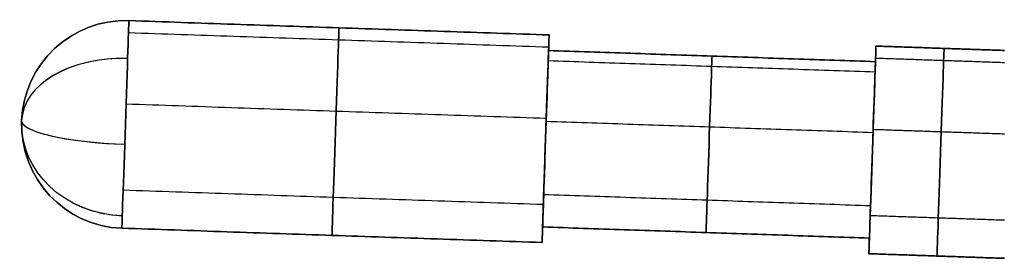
# Model space of a CAD drawing. Header units: millimetres. Extents: x -2184 to 252, y -240 to 239.
# Tile 1 of 256: x -2184.13 to -2165.17, y -11.58 to -6.99. Entities that reach past the tile are written whole.
import ezdxf

# ---------------------------------------------------------------- set-up
doc = ezdxf.new("R2010")
doc.units = ezdxf.units.MM
doc.layers.add('IGES level 3', color=7, linetype='Continuous', true_color=0x868b8b)
doc.layers.add('IGES level 42', color=7, linetype='Continuous', true_color=0xcbd2ee)

# ---------------------------------------------------------------- blocks, each defined once
blk = doc.blocks.new('DOME PIE')
at = {"layer": 'IGES level 42', "extrusion": (0, 0, -1)}
for start, end in [(1.9519, 91.9519), (271.9519, 1.9519)]:
    blk.add_arc((2060.203, 212.41, -45), 2, start, end, dxfattribs=at)
at = {"layer": 'IGES level 42'}
for start, end in [(88.0481, 178.0481), (178.0481, 268.0481)]:
    blk.add_arc((-2060.203, 212.41, 45), 2, start, end, dxfattribs=at)
at = {"layer": 'IGES level 42', "extrusion": (0.99942, -0.03406, 0)}
for centre, radius in [((142.117, 45, -2066.243), 2), ((142.117, 45, -2058.143), 1.7), ((142.117, 45, -2051.843), 2), ((142.117, 45, -2051.843), 1.7)]:
    blk.add_arc(centre, radius, 0, 180, dxfattribs=at)
at = {"layer": 'IGES level 42', "extrusion": (-0.99942, 0.03406, -3.2195e-25)}
blk.add_arc((-142.117, 45, 2066.243), 2, 180, 0, dxfattribs=at)
at = {"layer": 'IGES level 42', "extrusion": (-0.99942, 0.03406, 0)}
for centre, radius, start, end in [((-142.117, 45, 2066.243), 2, 180, 0), ((-142.117, 45, 2066.243), 2, 0, 180), ((-142.117, 45, 2062.193), 2, 0, 180), ((-142.117, 45, 2062.193), 2, 180, 360), ((-142.117, 45, 2058.143), 2, 0, 180), ((-142.117, 45, 2051.843), 2, 0, 180), ((-142.117, 45, 2050.53), 2, 0, 180), ((-142.117, 45, 2050.53), 2, 180, 360), ((-142.117, 45, 2054.993), 1.7, 0, 180), ((-142.117, 45, 2054.993), 1.7, 180, 360), ((-142.117, 45, 2051.843), 1.7, 0, 180)]:
    blk.add_arc(centre, radius, start, end, dxfattribs=at)
at = {"layer": 'IGES level 42', "extrusion": (-0.99942, 0.03406, 6.43794e-25)}
blk.add_arc((-142.117, 45, 2066.243), 2, 0, 180, dxfattribs=at)
at = {"layer": 'IGES level 42', "extrusion": (0.99942, -0.03406, -1.88949e-24)}
blk.add_arc((142.117, 45, -2066.243), 2, 180, 0, dxfattribs=at)
at = {"layer": 'IGES level 42', "extrusion": (-0.99942, 0.03406, -1.14393e-32)}
for centre, radius in [((-142.117, 45, 2058.143), 2), ((-142.117, 45, 2051.843), 2), ((-142.117, 45, 2051.843), 1.7)]:
    blk.add_arc(centre, radius, 180, 0, dxfattribs=at)
at = {"layer": 'IGES level 42', "extrusion": (0.99942, -0.03406, 1.74327e-46)}
blk.add_arc((142.117, 45, -2058.143), 2, 0, 180, dxfattribs=at)
at = {"layer": 'IGES level 42', "extrusion": (0.99942, -0.03406, -1.44718e-29)}
blk.add_arc((142.117, 45, -2058.143), 2, 180, 0, dxfattribs=at)
at = {"layer": 'IGES level 42', "extrusion": (-0.99942, 0.03406, -3.68327e-48)}
blk.add_arc((-142.117, 45, 2058.143), 1.7, 0, 180, dxfattribs=at)
at = {"layer": 'IGES level 42', "extrusion": (-0.99942, 0.03406, -1.05719e-31)}
blk.add_arc((-142.117, 45, 2058.143), 1.7, 180, 0, dxfattribs=at)
at = {"layer": 'IGES level 42', "extrusion": (0.99942, -0.03406, -7.33407e-25)}
blk.add_arc((142.117, 45, -2058.143), 1.7, 180, 0, dxfattribs=at)
at = {"layer": 'IGES level 42', "extrusion": (0.99942, -0.03406, -1.04655e-24)}
blk.add_arc((142.117, 45, -2051.843), 2, 180, 0, dxfattribs=at)
at = {"layer": 'IGES level 42', "extrusion": (0.026329, 0.772562, 0.634393)}
blk.add_arc((2066.243, -55.372, 138.405), 2, 270, 0, dxfattribs=at)
at = {"layer": 'IGES level 42', "extrusion": (-0.026329, -0.772562, 0.634393)}
blk.add_arc((-2066.243, 124.943, -81.31), 2, 90, 140.625, dxfattribs=at)
at = {"layer": 'IGES level 42', "extrusion": (0.99942, -0.03406, 3.30251e-31)}
blk.add_arc((142.117, 45, -2051.843), 1.7, 180, 0, dxfattribs=at)
at = {"layer": 'IGES level 42', "extrusion": (0.016056, 0.471123, -0.881921)}
blk.add_arc((2066.243, 146.549, 27.307), 2, 270, 0, dxfattribs=at)
at = {"layer": 'IGES level 42', "extrusion": (0.033406, 0.980216, -0.19509)}
blk.add_arc((2066.243, 71.861, 130.607), 2, 270, 0, dxfattribs=at)
at = {"layer": 'IGES level 42', "extrusion": (-0.033406, -0.980216, -0.19509)}
blk.add_arc((-2066.243, 16.41, -148.165), 2, 90, 168.75, dxfattribs=at)
at = {"layer": 'IGES level 42', "extrusion": (-0.016056, -0.471123, -0.881921)}
blk.add_arc((-2066.243, -104.123, -106.68), 2, 90, 118.125, dxfattribs=at)
at = {"layer": 'IGES level 42'}
for points in [[(-2052.04, 214.133, 45), (-2060.135, 214.409, 45)], [(-2060.135, 214.409, 45), (-2052.04, 214.133, 45)], [(-2052.048, 213.897, 45.943), (-2060.143, 214.173, 45.943)], [(-2052.048, 213.897, 44.057), (-2060.143, 214.173, 44.057)], [(-2052.05, 213.834, 45), (-2052.04, 214.133, 45)], [(-2045.754, 213.619, 45), (-2052.05, 213.834, 45)], [(-2052.05, 213.834, 45), (-2045.754, 213.619, 45)], [(-2045.744, 213.919, 45), (-2045.754, 213.619, 45)], [(-2043.271, 213.835, 45), (-2045.744, 213.919, 45)], [(-2045.744, 213.919, 45), (-2043.271, 213.835, 45)], [(-2045.761, 213.418, 45.801), (-2052.057, 213.633, 45.801)], [(-2045.761, 213.418, 44.199), (-2052.057, 213.633, 44.199)], [(-2043.271, 213.598, 45.943), (-2045.752, 213.683, 45.943)], [(-2043.271, 213.598, 44.057), (-2045.752, 213.683, 44.057)], [(-2052.095, 212.524, 46.962), (-2060.19, 212.8, 46.962)], [(-2052.095, 212.524, 43.038), (-2060.19, 212.8, 43.038)], [(-2045.8, 212.251, 46.667), (-2052.097, 212.466, 46.667)], [(-2045.8, 212.251, 43.333), (-2052.097, 212.466, 43.333)], [(-2043.271, 212.224, 46.962), (-2045.798, 212.31, 46.962)], [(-2043.271, 212.224, 43.038), (-2045.798, 212.31, 43.038)], [(-2052.108, 212.135, 43), (-2052.108, 212.135, 43.3)], [(-2052.108, 212.135, 46.7), (-2052.108, 212.135, 47)], [(-2045.812, 211.92, 43), (-2045.812, 211.92, 43.3)], [(-2045.812, 211.92, 46.7), (-2045.812, 211.92, 47)], [(-2052.151, 210.866, 46.546), (-2060.247, 211.142, 46.546)], [(-2052.151, 210.866, 43.454), (-2060.247, 211.142, 43.454)], [(-2045.848, 210.842, 46.314), (-2052.145, 211.057, 46.314)], [(-2045.848, 210.842, 43.686), (-2052.145, 211.057, 43.686)], [(-2043.271, 210.564, 46.546), (-2045.855, 210.652, 46.546)], [(-2043.271, 210.564, 43.454), (-2045.855, 210.652, 43.454)], [(-2060.271, 210.412, 45), (-2052.176, 210.136, 45)], [(-2052.176, 210.136, 45), (-2060.271, 210.412, 45)], [(-2052.176, 210.136, 45), (-2052.166, 210.436, 45)], [(-2052.166, 210.436, 45), (-2045.87, 210.221, 45)], [(-2045.87, 210.221, 45), (-2052.166, 210.436, 45)], [(-2045.87, 210.221, 45), (-2045.88, 209.921, 45)], [(-2045.88, 209.921, 45), (-2043.271, 209.832, 45)], [(-2043.271, 209.832, 45), (-2045.88, 209.921, 45)]]:
    blk.add_open_spline(points, degree=1, dxfattribs=at)

msp = doc.modelspace()

# ---------------------------------------------------------------- block references
at = {"layer": 'IGES level 3'}
msp.add_blockref('DOME PIE', (-121.895, -221.415, 0.883), dxfattribs=at)

doc.saveas('drawing.dxf')
